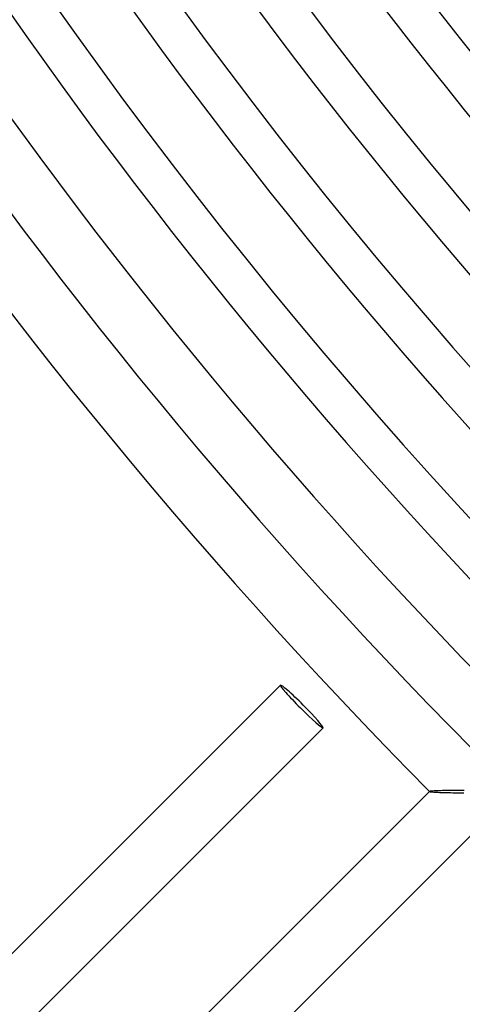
# Model space of a CAD drawing. Header units: millimetres. Extents: x -385 to 385, y -385 to 385.
# Tile 4 of 113: x -273 to -243, y -257 to -191. Entities that reach past the tile are written whole.
import ezdxf

# ---------------------------------------------------------------- set-up
doc = ezdxf.new("R2010")
doc.units = ezdxf.units.MM
doc.layers.add('HIDDEN', color=7, linetype='Continuous')
doc.layers.add('THICK', color=7, linetype='Continuous')

msp = doc.modelspace()

# ---------------------------------------------------------------- linework, layer by layer
at = {"layer": 'HIDDEN'}
for p, q in [((-245.362, -242.534), (-245.36, -242.531)), ((-245.36, -242.532), (-245.361, -242.533)), ((-245.361, -242.533), (-245.361, -242.533)), ((-245.361, -242.533), (-245.361, -242.534)), ((-245.361, -242.534), (-245.36, -242.535)), ((-245.359, -242.531), (-245.36, -242.532)), ((-245.36, -242.535), (-245.36, -242.536)), ((-245.345, -242.525), (-245.359, -242.531)), ((-245.315, -242.519), (-245.345, -242.525)), ((-245.27, -242.513), (-245.315, -242.519)), ((-245.211, -242.507), (-245.27, -242.513)), ((-245.139, -242.502), (-245.211, -242.507)), ((-245.055, -242.497), (-245.139, -242.502)), ((-244.961, -242.492), (-245.055, -242.497)), ((-244.857, -242.487), (-244.961, -242.492)), ((-244.746, -242.483), (-244.857, -242.487)), ((-244.627, -242.479), (-244.746, -242.483)), ((-244.503, -242.476), (-244.627, -242.479)), ((-244.373, -242.473), (-244.503, -242.476)), ((-244.239, -242.47), (-244.373, -242.473)), ((-244.101, -242.467), (-244.239, -242.47)), ((-243.96, -242.465), (-244.101, -242.467)), ((-243.816, -242.463), (-243.96, -242.465)), ((-243.669, -242.461), (-243.816, -242.463)), ((-243.521, -242.459), (-243.669, -242.461)), ((-243.371, -242.458), (-243.521, -242.459)), ((-243.22, -242.457), (-243.371, -242.458)), ((-243.068, -242.456), (-243.22, -242.457))]:
    msp.add_line(p, q, dxfattribs=at)
at = {"layer": 'THICK'}
for p, q in [((-276.479, -256.68), (-255.266, -235.467)), ((-273.65, -259.508), (-252.437, -238.295)), ((-267.993, -265.165), (-245.362, -242.534)), ((-245.36, -242.536), (-245.346, -242.542)), ((-245.346, -242.542), (-245.319, -242.548)), ((-245.319, -242.548), (-245.279, -242.554)), ((-245.279, -242.554), (-245.226, -242.559)), ((-245.226, -242.559), (-245.161, -242.565)), ((-245.161, -242.565), (-245.086, -242.57)), ((-245.086, -242.57), (-245.002, -242.575)), ((-245.002, -242.575), (-244.909, -242.58)), ((-244.909, -242.58), (-244.809, -242.584)), ((-244.809, -242.584), (-244.702, -242.589)), ((-244.702, -242.589), (-244.589, -242.593)), ((-244.589, -242.593), (-244.471, -242.596)), ((-244.471, -242.596), (-244.349, -242.6)), ((-244.349, -242.6), (-244.223, -242.603)), ((-244.223, -242.603), (-244.093, -242.606)), ((-244.093, -242.606), (-243.96, -242.608)), ((-243.96, -242.608), (-243.823, -242.611)), ((-243.823, -242.611), (-243.682, -242.613)), ((-243.682, -242.613), (-243.537, -242.615)), ((-243.537, -242.615), (-243.39, -242.616)), ((-243.39, -242.616), (-243.24, -242.618)), ((-243.24, -242.618), (-243.088, -242.619)), ((-265.165, -267.993), (-242.534, -245.362))]:
    msp.add_line(p, q, dxfattribs=at)
for radius, start, end in [(330.5, 179.99998, 0), (323.75, 179.99998, 0), (317, 179.99998, 0), (310.25, 179.99998, 0), (303.5, 179.99998, 0), (296.75, 179.99998, 0), (290, 179.99998, 0), (283.25, 179.99998, 0), (276.5, 179.99998, 0), (269.75, 179.99998, 0), (263, 179.99998, 0), (256.25, 179.99998, 0), (249.5, 179.99998, 0), (337.25, 180.0861, 224.91391), (345, 180.33161, 224.6684), (341, 180.33602, 224.66393), (333.25, 180.34387, 224.65614), (326.5, 180.35097, 224.64903), (319.75, 180.35837, 224.64164), (313, 180.3661, 224.63391), (306.25, 180.37418, 224.62583), (299.5, 180.3826, 224.61741), (292.75, 180.39142, 224.60858), (286, 180.40065, 224.5993), (279.25, 180.41033, 224.58962), (272.5, 180.42053, 224.57948)]:
    msp.add_arc((0, 0), radius, start, end, dxfattribs=at)
for start_param, end_param in [(-3.141593, -1.570796), (1.570796, 3.141593), (0, 1.570796), (-1.570796, 0)]:
    msp.add_ellipse((-253.851, -236.881), major_axis=(1.414, -1.414), ratio=0.066519, start_param=start_param, end_param=end_param, dxfattribs=at)

doc.saveas('drawing.dxf')
